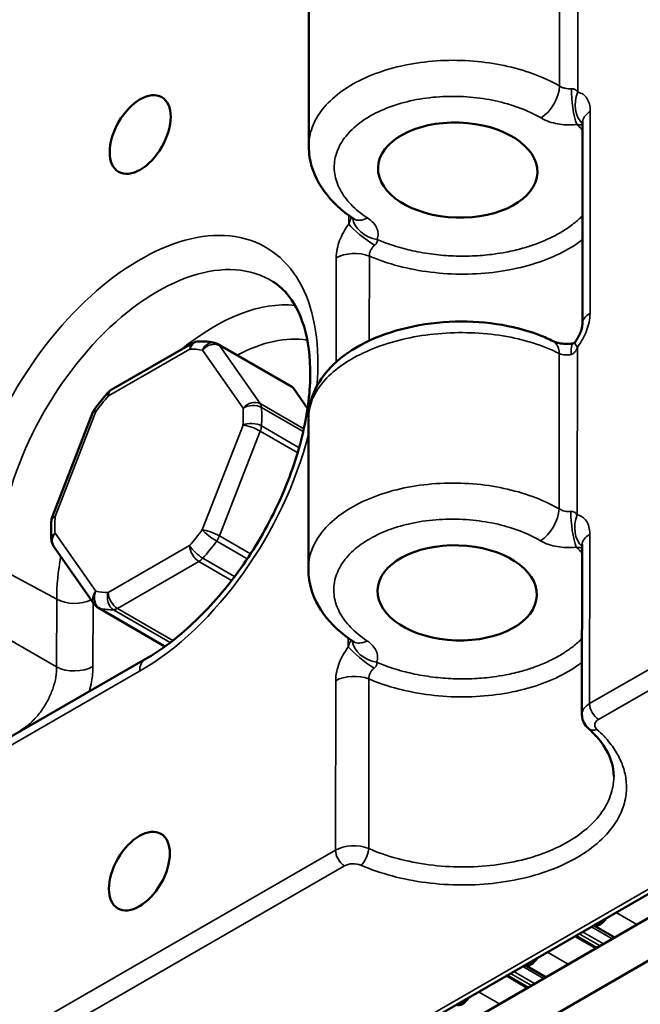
# Model space of a CAD drawing. Header units: millimetres. Extents: x 75 to 4764, y 75 to 3163.
# Tile 5 of 198: x 203 to 226, y 1228 to 1265. Entities that reach past the tile are written whole.
import ezdxf

# ---------------------------------------------------------------- set-up
doc = ezdxf.new("R2010")
doc.units = ezdxf.units.MM
doc.header["$LTSCALE"] = 15
doc.layers.add('Visible (ISO)', color=7, linetype='Continuous', lineweight=50)
doc.layers.add('Visible Narrow (ISO)', color=7, linetype='Continuous', lineweight=35)

msp = doc.modelspace()

# ---------------------------------------------------------------- linework, layer by layer
at = {"layer": 'Visible (ISO)'}
for p, q in [((213.729, 1266.201), (213.723, 1260.443)), ((224.204, 1261.358), (224.195, 1253.643)), ((213.723, 1260.443), (213.723, 1260.443)), ((209.274, 1252.904), (206.159, 1251.11)), ((210.254, 1252.86), (213.082, 1251.227)), ((213.677, 1250.406), (213.139, 1251.174)), ((205.461, 1250.26), (203.901, 1246.247)), ((213.711, 1250.024), (213.705, 1244.266)), ((203.956, 1245.137), (205.51, 1242.918)), ((224.186, 1245.181), (224.179, 1238.697)), ((213.705, 1244.266), (213.705, 1244.266)), ((205.67, 1242.771), (208.217, 1241.3)), ((216.098, 1241.403), (216.098, 1241.403)), ((207.454, 1240.806), (199.943, 1236.481)), ((214.912, 1240.72), (214.912, 1240.72)), ((241.134, 1240.123), (187.267, 1209.103)), ((239.804, 1238.462), (190.307, 1209.884)), ((239.804, 1236.829), (190.307, 1208.251)), ((225.396, 1236.315), (225.396, 1236.315)), ((224.637, 1230.623), (225.432, 1230.164)), ((222.003, 1229.106), (222.801, 1228.645))]:
    msp.add_line(p, q, dxfattribs=at)
for centre, start, end in [((209.523, 1252.47), 91.3008, 119.9362), ((210.004, 1252.427), 60, 77.8128), ((206.409, 1250.677), 119.9362, 138.451), ((205.927, 1250.079), 143.7998, 158.7495), ((204.367, 1246.066), 158.7495, 176.2556), ((204.366, 1245.424), 183.9114, 214.9916), ((205.92, 1243.204), 214.9916, 240)]:
    msp.add_arc(centre, 0.5, start, end, dxfattribs=at)
for centre, major_axis, ratio in [((207.269, 1260.887), (-0.825, -1.429), 0.57735), ((219.422, 1259.524), (-3.049, 0.099), 0.596392), ((219.404, 1243.347), (-3.049, 0.099), 0.596392), ((207.238, 1232.7), (-0.825, -1.429), 0.57735)]:
    msp.add_ellipse(centre, major_axis=major_axis, ratio=ratio, dxfattribs=at)
for centre, major_axis, ratio, start_param, end_param in [((223.992, 1251.905), (-0.147, 0.989), 0.175158, 6.283133, 6.283144), ((212.832, 1250.794), (0.25, 0.433), 0.57735, 6.020102, 6.283185), ((217.865, 1250.911), (5.2, 9.006), 0.57735, 4.604853, 4.604855), ((218.557, 1238.818), (0.45, 0.779), 0.57735, 1.037947, 1.037969), ((218.557, 1238.818), (-0.45, -0.779), 0.57735, 2.637846, 2.637868), ((225.179, 1238.686), (-1, 0.016), 0.5866, 0.008915, 0.009118), ((224.871, 1231.065), (-0.25, -0.433), 0.57735, 0.065054, 1.503173), ((222.241, 1229.546), (-0.25, -0.433), 0.57735, 0.050664, 1.517563), ((219.61, 1228.028), (-0.25, -0.433), 0.57735, 0.036501, 1.531727)]:
    msp.add_ellipse(centre, major_axis=major_axis, ratio=ratio, start_param=start_param, end_param=end_param, dxfattribs=at)
for points, knots in [([(224.204, 1261.357), (224.204, 1261.378), (224.202, 1261.391), (224.202, 1261.393), (224.202, 1261.394), (224.202, 1261.394)], [0, 0, 0, 0, 0.01693123, 0.01693123, 0.01932426, 0.01932426, 0.01932426, 0.01932426]), ([(215.444, 1257.66), (214.989, 1257.959), (214.598, 1258.318), (214.024, 1259.113), (213.828, 1259.56), (213.733, 1260.16), (213.722, 1260.302), (213.723, 1260.443)], [0, 0, 0, 0, 0.1880465, 0.1880465, 0.3702232, 0.3702232, 0.4255784, 0.4255784, 0.4255784, 0.4255784]), ([(215.473, 1257.638), (215.473, 1257.638), (215.472, 1257.638), (215.468, 1257.643), (215.459, 1257.65), (215.444, 1257.66)], [0.06807559, 0.06807559, 0.06807559, 0.06807559, 0.07349864, 0.07349864, 0.08799892, 0.08799892, 0.08799892, 0.08799892]), ([(207.454, 1240.806), (208.062, 1241.156), (208.686, 1241.622), (209.899, 1242.754), (210.486, 1243.421), (211.557, 1244.891), (212.04, 1245.695), (212.843, 1247.351), (213.164, 1248.203), (213.612, 1249.856), (213.74, 1250.658), (213.802, 1252.117), (213.738, 1252.776), (213.453, 1253.897), (213.232, 1254.353), (212.785, 1254.927), (212.584, 1255.108), (212.363, 1255.249)], [4.712389, 4.712389, 4.712389, 4.712389, 5.012929, 5.012929, 5.316649, 5.316649, 5.623028, 5.623028, 5.929653, 5.929653, 6.234009, 6.234009, 6.534873, 6.534873, 6.840174, 6.840174, 7.045173, 7.045173, 7.045173, 7.045173]), ([(213.711, 1250.046), (213.715, 1250.393), (213.795, 1250.744), (214.086, 1251.397), (214.302, 1251.705), (214.874, 1252.299), (215.253, 1252.58), (216.156, 1253.077), (216.702, 1253.289), (217.857, 1253.592), (218.48, 1253.686), (219.704, 1253.747), (220.321, 1253.719), (221.485, 1253.548), (222.048, 1253.403), (222.734, 1253.137), (222.908, 1253.06), (223.074, 1252.976)], [0.002918, 0.002918, 0.002918, 0.002918, 0.142294, 0.142294, 0.286381, 0.286381, 0.454396, 0.454396, 0.641389, 0.641389, 0.82794, 0.82794, 1.009271, 1.009271, 1.190353, 1.190353, 1.255016, 1.255016, 1.255016, 1.255016]), ([(223.915, 1252.946), (223.954, 1252.998), (223.991, 1253.054), (224.058, 1253.171), (224.089, 1253.233), (224.137, 1253.351), (224.156, 1253.408), (224.181, 1253.507), (224.189, 1253.55), (224.194, 1253.607), (224.195, 1253.625), (224.195, 1253.639)], [0, 0, 0, 0, 0.02010549, 0.02010549, 0.04044561, 0.04044561, 0.06015923, 0.06015923, 0.07841951, 0.07841951, 0.08979319, 0.08979319, 0.08979319, 0.08979319]), ([(210.11, 1252.915), (210.071, 1252.924), (210.032, 1252.931), (209.953, 1252.944), (209.914, 1252.95), (209.834, 1252.959), (209.795, 1252.962), (209.714, 1252.968), (209.674, 1252.97), (209.593, 1252.971), (209.553, 1252.971), (209.512, 1252.97)], [0.9701061, 0.9701061, 0.9701061, 0.9701061, 1.0009427, 1.0009427, 1.0317793, 1.0317793, 1.0626158, 1.0626158, 1.0934524, 1.0934524, 1.124289, 1.124289, 1.124289, 1.124289]), ([(223.074, 1252.976), (223.093, 1252.967), (223.12, 1252.955), (223.187, 1252.932), (223.228, 1252.92), (223.322, 1252.899), (223.378, 1252.89), (223.499, 1252.878), (223.565, 1252.875), (223.703, 1252.878), (223.776, 1252.884), (223.844, 1252.894)], [0.00002522, 0.00002522, 0.00002522, 0.00002522, 0.01575436, 0.01575436, 0.03225347, 0.03225347, 0.05057304, 0.05057304, 0.0703121, 0.0703121, 0.09190078, 0.09190078, 0.09190078, 0.09190078]), ([(223.844, 1252.894), (223.849, 1252.895), (223.853, 1252.896), (223.859, 1252.897), (223.862, 1252.898), (223.868, 1252.901), (223.871, 1252.902), (223.879, 1252.908), (223.884, 1252.912), (223.897, 1252.925), (223.904, 1252.933), (223.913, 1252.943), (223.914, 1252.945), (223.915, 1252.946)], [0, 0, 0, 0, 0.00255413, 0.00255413, 0.00541859, 0.00541859, 0.01105176, 0.01105176, 0.01559269, 0.01559269, 0.02005262, 0.02005262, 0.02071468, 0.02071468, 0.02071468, 0.02071468]), ([(206.035, 1251.009), (205.999, 1250.968), (205.964, 1250.928), (205.894, 1250.846), (205.859, 1250.804), (205.79, 1250.72), (205.756, 1250.678), (205.689, 1250.593), (205.655, 1250.55), (205.589, 1250.463), (205.556, 1250.419), (205.524, 1250.374)], [2.0173037, 2.0173037, 2.0173037, 2.0173037, 2.0481403, 2.0481403, 2.0789768, 2.0789768, 2.1098134, 2.1098134, 2.14065, 2.14065, 2.1714865, 2.1714865, 2.1714865, 2.1714865]), ([(203.868, 1246.098), (203.865, 1246.05), (203.862, 1246.002), (203.858, 1245.906), (203.857, 1245.858), (203.856, 1245.763), (203.855, 1245.716), (203.857, 1245.622), (203.858, 1245.575), (203.862, 1245.482), (203.864, 1245.436), (203.867, 1245.39)], [3.0645012, 3.0645012, 3.0645012, 3.0645012, 3.0953378, 3.0953378, 3.1261744, 3.1261744, 3.1570109, 3.1570109, 3.1878475, 3.1878475, 3.2186841, 3.2186841, 3.2186841, 3.2186841]), ([(224.186, 1245.18), (224.186, 1245.201), (224.184, 1245.214), (224.184, 1245.216), (224.184, 1245.217), (224.184, 1245.217)], [0, 0, 0, 0, 0.01693123, 0.01693123, 0.01932426, 0.01932426, 0.01932426, 0.01932426]), ([(215.426, 1241.483), (214.971, 1241.782), (214.58, 1242.141), (214.006, 1242.936), (213.81, 1243.383), (213.715, 1243.983), (213.704, 1244.125), (213.705, 1244.266)], [0, 0, 0, 0, 0.1880465, 0.1880465, 0.3702232, 0.3702232, 0.4255784, 0.4255784, 0.4255784, 0.4255784]), ([(215.455, 1241.461), (215.455, 1241.461), (215.454, 1241.461), (215.45, 1241.466), (215.441, 1241.473), (215.426, 1241.483)], [0.06807559, 0.06807559, 0.06807559, 0.06807559, 0.07349864, 0.07349864, 0.08799892, 0.08799892, 0.08799892, 0.08799892]), ([(224.432, 1238.154), (224.36, 1238.218), (224.298, 1238.296), (224.214, 1238.462), (224.189, 1238.55), (224.18, 1238.658), (224.179, 1238.677), (224.179, 1238.697)], [0, 0, 0, 0, 0.03089512, 0.03089512, 0.05926137, 0.05926137, 0.06540436, 0.06540436, 0.06540436, 0.06540436]), ([(225.396, 1236.315), (225.396, 1236.705), (225.269, 1237.111), (224.856, 1237.727), (224.664, 1237.946), (224.432, 1238.154)], [0, 0, 0, 0, 0.2323796, 0.2323796, 0.3623232, 0.3623232, 0.3623232, 0.3623232])]:
    msp.add_open_spline(points, degree=3, knots=knots, dxfattribs=at)
at = {"layer": 'Visible Narrow (ISO)'}
for p, q in [((224.023, 1268.928), (224.016, 1262.505)), ((223.327, 1268.68), (223.321, 1262.741)), ((215.258, 1262.723), (215.258, 1262.723)), ((224.497, 1261.765), (224.488, 1254.046)), ((215.253, 1257.792), (215.253, 1257.458)), ((214.765, 1252.172), (214.77, 1256.163)), ((216.037, 1252.996), (216.04, 1256.231)), ((211.864, 1250.587), (210.31, 1252.807)), ((210.31, 1252.807), (213.139, 1251.174)), ((224.005, 1252.751), (223.998, 1246.328)), ((209.17, 1252.675), (206.055, 1250.881)), ((211.204, 1250.411), (209.65, 1252.631)), ((223.309, 1252.503), (223.303, 1246.564)), ((213.533, 1249.624), (211.864, 1250.587)), ((205.574, 1250.283), (204.013, 1246.27)), ((213.51, 1249.518), (211.91, 1250.441)), ((209.643, 1245.756), (211.204, 1249.769)), ((211.91, 1249.737), (213.353, 1248.903)), ((210.302, 1245.524), (211.863, 1249.537)), ((211.863, 1249.537), (213.297, 1248.709)), ((215.24, 1246.546), (215.24, 1246.546)), ((204.012, 1245.628), (205.566, 1243.408)), ((224.479, 1245.588), (224.472, 1239.108)), ((211.369, 1244.653), (210.196, 1245.33)), ((211.491, 1244.838), (210.302, 1245.524)), ((206.047, 1243.365), (209.161, 1245.158)), ((206.4, 1242.752), (209.514, 1244.545)), ((209.514, 1244.545), (210.77, 1243.821)), ((209.667, 1244.673), (210.884, 1243.971)), ((204.074, 1243.102), (201.827, 1244.311)), ((204.071, 1240.514), (204.074, 1243.102)), ((205.46, 1240.527), (205.463, 1242.985)), ((205.72, 1242.752), (208.225, 1241.306)), ((208.419, 1241.45), (206.247, 1242.704)), ((208.52, 1241.528), (206.4, 1242.752)), ((204.071, 1240.514), (201.824, 1241.811)), ((215.235, 1241.615), (215.235, 1241.281)), ((224.472, 1239.108), (228.713, 1241.55)), ((224.812, 1238.503), (229.054, 1240.945)), ((207.246, 1240.347), (199.735, 1236.022)), ((240.872, 1240.155), (187.004, 1209.135)), ((214.744, 1233.506), (214.752, 1239.986)), ((216.015, 1233.563), (216.022, 1240.054)), ((199.723, 1224.856), (214.744, 1233.506)), ((200.064, 1224.251), (215.085, 1232.901)), ((226.283, 1230.655), (225.489, 1231.113)), ((225.339, 1230.11), (224.544, 1230.569)), ((224.705, 1229.744), (223.909, 1230.204)), ((224.753, 1229.772), (223.957, 1230.232)), ((224.873, 1229.841), (224.077, 1230.301)), ((224.998, 1229.914), (224.203, 1230.373)), ((223.652, 1229.136), (222.855, 1229.597)), ((222.709, 1228.592), (221.91, 1229.053)), ((222.074, 1228.225), (221.275, 1228.687)), ((222.123, 1228.254), (221.324, 1228.715)), ((222.242, 1228.322), (221.443, 1228.784)), ((222.368, 1228.395), (221.569, 1228.856)), ((221.022, 1227.618), (220.221, 1228.08))]:
    msp.add_line(p, q, dxfattribs=at)
for centre, major_axis, ratio, start_param, end_param in [((222.637, 1262.321), (-0.502, -0.865), 0.537949, 0.785954, 2.355629), ((224.003, 1262.074), (0.117, -0.993), 0.196382, 4.088169, 5.62935), ((224.723, 1262.096), (-0.169, -0.986), 0.798517, 4.425395, 5.793106), ((225.204, 1261.356), (-1, 0.001), 0.576608, 5.498463, 6.283185), ((216.36, 1257.672), (0.931, -0.366), 0.785074, 3.582279, 4.985743), ((215.994, 1258.495), (-0.549, -0.836), 0.575223, 6.283156, 7.100199), ((207.255, 1248.224), (4.82, 8.349), 0.57735, 5.38515, 8.638095), ((215.96, 1257.05), (0.797, -0.603), 0.172497, 3.767872, 5.200226), ((207.937, 1247.83), (4.32, 7.483), 0.57735, 6.25849, 8.638095), ((215.477, 1255.755), (1, -0.001), 0.576607, 0.972787, 2.356836), ((210.108, 1246.576), (4.267, 7.39), 0.57735, 0.247588, 0.99888), ((225.195, 1253.638), (-1, 0.001), 0.576607, 5.49843, 6.28293), ((210.79, 1246.182), (3.767, 6.525), 0.57735, 0.215277, 0.749674), ((209.523, 1252.47), (-0.011, 0.5), 0.770406, 0, 1.132723), ((209.523, 1252.47), (-0.25, 0.433), 0.578091, 0, 0.786041), ((210.004, 1252.427), (0.106, 0.489), 0.8028, 0, 1.318351), ((210.004, 1252.427), (0.41, 0.287), 0.788403, 0.352426, 1.923222), ((210.004, 1252.427), (0.25, 0.433), 0.57735, 6.020102, 6.283185), ((222.626, 1252.083), (0.449, 0.894), 0.578175, 5.463427, 6.283213), ((223.992, 1251.905), (-0.147, 0.989), 0.175158, 6.283134, 7.224103), ((224.712, 1252.343), (-0.797, 0.603), 0.172477, 0.000049, 0.626265), ((207.608, 1248.02), (2.55, 4.417), 0.57735, 0.183424, 0.337606), ((207.608, 1248.02), (-2.55, -4.417), 0.57735, 4.372214, 4.526397), ((206.409, 1250.677), (-0.374, 0.332), 0.272426, 0, 0.643559), ((206.409, 1250.677), (-0.25, 0.433), 0.578091, 0, 0.786041), ((211.558, 1250.207), (0.41, 0.287), 0.788403, 0.352426, 1.923222), ((211.558, 1250.207), (0.499, 0.034), 0.619417, 0.74451, 2.315306), ((211.558, 1250.207), (0.25, 0.433), 0.57735, 5.573594, 6.020102), ((205.927, 1250.079), (-0.466, 0.181), 0.210312, 5.651435, 6.283185), ((205.927, 1250.079), (-0.403, 0.295), 0.150988, 0, 0.623704), ((207.608, 1248.02), (2.55, 4.417), 0.57735, 5.419411, 5.573594), ((207.962, 1247.815), (2.8, 4.85), 0.57735, 5.419411, 5.573594), ((211.557, 1249.565), (0.499, -0.033), 0.530374, 0.821632, 2.392428), ((211.557, 1249.565), (0.466, -0.181), 0.210312, 0.939046, 2.509842), ((211.557, 1249.565), (0.25, 0.433), 0.57735, 4.972904, 5.419411), ((207.255, 1248.224), (-4.82, -8.349), 0.57735, 0.784114, 2.029194), ((210.79, 1246.182), (-3.768, -6.526), 0.57735, 1.986398, 1.986402), ((222.619, 1246.144), (-0.502, -0.865), 0.537949, 0.785954, 2.355629), ((223.985, 1245.897), (0.117, -0.993), 0.196382, 4.088169, 5.62935), ((224.705, 1245.919), (-0.169, -0.986), 0.798517, 4.425395, 5.793106), ((204.367, 1246.066), (-0.499, 0.033), 0.530374, 5.534021, 6.283185), ((204.367, 1246.066), (-0.466, 0.181), 0.210312, 5.651435, 6.283185), ((207.608, 1248.02), (-2.55, -4.417), 0.57735, 5.419411, 5.573594), ((204.366, 1245.424), (-0.499, -0.034), 0.619417, 5.456899, 6.283185), ((204.366, 1245.424), (-0.41, -0.287), 0.788403, 5.064814, 6.283185), ((207.608, 1248.02), (2.55, 4.417), 0.57735, 4.372214, 4.526397), ((209.996, 1245.552), (0.403, -0.295), 0.150988, 3.765297, 5.336093), ((209.996, 1245.552), (0.466, -0.181), 0.210312, 0.939046, 2.509842), ((225.186, 1245.179), (-1, 0.001), 0.576608, 5.498463, 6.283185), ((207.962, 1247.815), (2.8, 4.85), 0.57735, 4.372214, 4.526397), ((209.996, 1245.552), (0.25, 0.433), 0.57735, 4.526397, 4.972904), ((209.515, 1244.954), (0.25, -0.433), 0.578091, 3.927634, 5.49843), ((209.515, 1244.954), (0.374, -0.332), 0.272426, 3.785151, 5.355948), ((210.108, 1246.576), (4.267, 7.39), 0.57735, 2.129352, 2.35491), ((209.515, 1244.954), (0.25, 0.433), 0.57735, 3.925706, 4.372214), ((205.92, 1243.204), (-0.41, -0.287), 0.788403, 5.064814, 6.283185), ((205.92, 1243.204), (-0.106, -0.489), 0.8028, 4.459944, 6.03074), ((207.608, 1248.02), (-2.55, -4.417), 0.57735, 0.183424, 0.337606), ((206.4, 1243.16), (0.011, -0.5), 0.770406, 4.274315, 5.845112), ((206.4, 1243.16), (0.25, -0.433), 0.578091, 3.927634, 5.49843), ((204.756, 1243.523), (-1, 0.001), 0.576608, 0.820946, 2.267248), ((205.92, 1243.204), (-0.25, -0.433), 0.57735, 0, 0.183424), ((207.962, 1247.815), (-2.8, -4.85), 0.57735, 0.183424, 0.337606), ((206.4, 1243.16), (-0.25, -0.433), 0.57735, 0.337606, 0.784114), ((216.342, 1241.495), (0.931, -0.366), 0.785074, 3.582279, 4.985743), ((215.976, 1242.318), (-0.549, -0.836), 0.575223, 6.283156, 7.100199), ((215.942, 1240.873), (0.797, -0.603), 0.172497, 3.767872, 5.200226), ((207.953, 1239.939), (-0.499, 0.867), 0.578091, 0, 0.786041), ((204.753, 1240.935), (-1, 0.001), 0.576608, 0.820945, 2.356836), ((215.459, 1239.578), (1, -0.001), 0.576607, 0.97278, 2.356836), ((225.179, 1238.686), (-1, 0.016), 0.5866, 5.507361, 6.2921), ((224.825, 1238.904), (0.25, -0.433), 0.578091, 3.927634, 5.463524), ((202.63, 1237.264), (-0.499, 0.867), 0.578091, 5.435154, 5.463524), ((224.766, 1238.526), (-0.334, -0.372), 0.654496, 6.283165, 7.192086), ((215.451, 1233.084), (1, -0.016), 0.586619, 0.98188, 2.365829), ((215.098, 1233.302), (0.25, -0.433), 0.578091, 3.927634, 5.463524), ((215.733, 1233.325), (-0.197, -0.46), 0.439903, 0.726311, 2.290626), ((215.439, 1232.683), (0.5, -0.016), 0.596422, 0.991597, 2.375526)]:
    msp.add_ellipse(centre, major_axis=major_axis, ratio=ratio, start_param=start_param, end_param=end_param, dxfattribs=at)
for points, knots in [([(213.723, 1260.443), (213.723, 1260.59), (213.739, 1260.737), (213.771, 1260.882), (213.826, 1261.128), (213.927, 1261.369), (214.072, 1261.6), (214.216, 1261.832), (214.405, 1262.052), (214.632, 1262.257), (214.859, 1262.463), (215.126, 1262.652), (215.425, 1262.822), (215.724, 1262.991), (216.055, 1263.14), (216.411, 1263.265), (216.768, 1263.391), (217.149, 1263.492), (217.544, 1263.567), (217.94, 1263.642), (218.35, 1263.691), (218.769, 1263.712), (219.188, 1263.734), (219.616, 1263.727), (220.026, 1263.694), (220.436, 1263.661), (220.827, 1263.603), (221.206, 1263.523), (221.585, 1263.442), (221.951, 1263.338), (222.306, 1263.208), (222.662, 1263.079), (223.005, 1262.922), (223.321, 1262.741)], [0.2434876, 0.2434876, 0.2434876, 0.2434876, 0.2857143, 0.2857143, 0.2857143, 0.3571429, 0.3571429, 0.3571429, 0.4285714, 0.4285714, 0.4285714, 0.5, 0.5, 0.5, 0.5714286, 0.5714286, 0.5714286, 0.6428571, 0.6428571, 0.6428571, 0.7142857, 0.7142857, 0.7142857, 0.7857143, 0.7857143, 0.7857143, 0.8571429, 0.8571429, 0.8571429, 0.9285714, 0.9285714, 0.9285714, 1, 1, 1, 1]), ([(223.321, 1262.741), (223.354, 1262.719), (223.39, 1262.701), (223.425, 1262.687), (223.461, 1262.672), (223.497, 1262.661), (223.533, 1262.653), (223.57, 1262.644), (223.607, 1262.638), (223.647, 1262.635), (223.688, 1262.632), (223.732, 1262.631), (223.776, 1262.635)], [0, 0, 0, 0, 0.25, 0.25, 0.25, 0.5, 0.5, 0.5, 0.75, 0.75, 0.75, 0.9999808, 0.9999808, 0.9999808, 0.9999808]), ([(223.776, 1262.635), (223.796, 1262.637), (223.817, 1262.637), (223.839, 1262.634), (223.86, 1262.631), (223.882, 1262.625), (223.903, 1262.615), (223.924, 1262.604), (223.945, 1262.59), (223.964, 1262.572), (223.983, 1262.554), (224, 1262.531), (224.016, 1262.505)], [0, 0, 0, 0, 0.25, 0.25, 0.25, 0.5, 0.5, 0.5, 0.75, 0.75, 0.75, 0.9999981, 0.9999981, 0.9999981, 0.9999981]), ([(215.968, 1257.693), (215.726, 1257.852), (215.519, 1258.022), (215.345, 1258.203), (215.17, 1258.385), (215.027, 1258.577), (214.922, 1258.776), (214.816, 1258.975), (214.747, 1259.18), (214.716, 1259.386), (214.685, 1259.593), (214.692, 1259.8), (214.737, 1260.004), (214.783, 1260.208), (214.866, 1260.407), (214.985, 1260.599), (215.104, 1260.79), (215.259, 1260.973), (215.447, 1261.142), (215.634, 1261.312), (215.854, 1261.468), (216.1, 1261.608), (216.347, 1261.747), (216.62, 1261.87), (216.914, 1261.973), (217.208, 1262.076), (217.522, 1262.159), (217.848, 1262.22), (218.174, 1262.281), (218.512, 1262.321), (218.858, 1262.337), (219.203, 1262.353), (219.557, 1262.346), (219.894, 1262.318), (220.232, 1262.29), (220.555, 1262.241), (220.867, 1262.173), (221.18, 1262.105), (221.483, 1262.017), (221.775, 1261.909), (222.067, 1261.801), (222.347, 1261.672), (222.611, 1261.519)], [0, 0, 0, 0, 0.0714286, 0.0714286, 0.0714286, 0.1428571, 0.1428571, 0.1428571, 0.2142857, 0.2142857, 0.2142857, 0.2857143, 0.2857143, 0.2857143, 0.3571429, 0.3571429, 0.3571429, 0.4285714, 0.4285714, 0.4285714, 0.5, 0.5, 0.5, 0.5714286, 0.5714286, 0.5714286, 0.6428571, 0.6428571, 0.6428571, 0.7142857, 0.7142857, 0.7142857, 0.7857143, 0.7857143, 0.7857143, 0.8571429, 0.8571429, 0.8571429, 0.9285714, 0.9285714, 0.9285714, 1, 1, 1, 1]), ([(224.016, 1262.505), (224.095, 1262.491), (224.23, 1262.434), (224.375, 1262.284), (224.472, 1262.066), (224.497, 1261.874), (224.497, 1261.765)], [0, 0, 0, 0, 0.25, 0.5, 0.75, 0.9999998, 0.9999998, 0.9999998, 0.9999998]), ([(222.611, 1261.519), (222.712, 1261.46), (222.819, 1261.414), (222.925, 1261.377), (223.032, 1261.341), (223.139, 1261.314), (223.249, 1261.294), (223.358, 1261.274), (223.47, 1261.261), (223.591, 1261.256), (223.712, 1261.252), (223.842, 1261.255), (223.977, 1261.271)], [0, 0, 0, 0, 0.25, 0.25, 0.25, 0.5, 0.5, 0.5, 0.75, 0.75, 0.75, 0.9999964, 0.9999964, 0.9999964, 0.9999964]), ([(224.204, 1261.051), (224.184, 1261.072), (224.165, 1261.092), (224.145, 1261.112), (224.092, 1261.166), (224.036, 1261.219), (223.977, 1261.271)], [0.97205214, 0.97205214, 0.97205214, 0.97205214, 0.97966904, 0.97966904, 0.97966904, 1, 1, 1, 1]), ([(223.977, 1261.271), (224.006, 1261.266), (224.034, 1261.262), (224.061, 1261.259), (224.088, 1261.256), (224.114, 1261.254), (224.137, 1261.253), (224.161, 1261.252), (224.182, 1261.251), (224.2, 1261.252), (224.201, 1261.252), (224.202, 1261.252), (224.204, 1261.252)], [0, 0, 0, 0, 0.25, 0.25, 0.25, 0.5, 0.5, 0.5, 0.75, 0.75, 0.75, 0.7686503, 0.7686503, 0.7686503, 0.7686503]), ([(215.253, 1257.458), (215.267, 1257.499), (215.282, 1257.538), (215.295, 1257.574), (215.309, 1257.609), (215.322, 1257.642), (215.334, 1257.672), (215.341, 1257.689), (215.347, 1257.706), (215.353, 1257.721)], [0.000006, 0.000006, 0.000006, 0.000006, 0.25, 0.25, 0.25, 0.5, 0.5, 0.5, 0.6462787, 0.6462787, 0.6462787, 0.6462787]), ([(216.335, 1256.87), (216.364, 1256.946), (216.376, 1257.02), (216.373, 1257.092), (216.371, 1257.163), (216.354, 1257.232), (216.325, 1257.3), (216.295, 1257.368), (216.252, 1257.436), (216.193, 1257.501), (216.135, 1257.567), (216.061, 1257.632), (215.968, 1257.693)], [0.0000008, 0.0000008, 0.0000008, 0.0000008, 0.25, 0.25, 0.25, 0.5, 0.5, 0.5, 0.75, 0.75, 0.75, 1, 1, 1, 1]), ([(216.335, 1256.87), (216.419, 1256.834), (216.505, 1256.799), (216.592, 1256.766), (216.839, 1256.672), (217.095, 1256.59), (217.361, 1256.52), (217.471, 1256.491), (217.582, 1256.464), (217.695, 1256.439), (217.953, 1256.383), (218.218, 1256.337), (218.486, 1256.303), (218.617, 1256.287), (218.75, 1256.273), (218.882, 1256.262), (219.139, 1256.242), (219.396, 1256.232), (219.654, 1256.232), (219.802, 1256.233), (219.949, 1256.237), (220.096, 1256.244), (220.337, 1256.257), (220.576, 1256.279), (220.811, 1256.31), (220.969, 1256.331), (221.125, 1256.356), (221.278, 1256.386), (221.493, 1256.427), (221.703, 1256.476), (221.907, 1256.533), (222.065, 1256.577), (222.22, 1256.626), (222.37, 1256.68), (222.55, 1256.744), (222.724, 1256.815), (222.89, 1256.891), (223.039, 1256.96), (223.183, 1257.034), (223.319, 1257.112), (223.459, 1257.193), (223.592, 1257.278), (223.716, 1257.367), (223.846, 1257.461), (223.967, 1257.559), (224.078, 1257.661), (224.12, 1257.7), (224.161, 1257.739), (224.2, 1257.779)], [0, 0, 0, 0, 0.020013, 0.020013, 0.020013, 0.0769231, 0.0769231, 0.0769231, 0.1003446, 0.1003446, 0.1003446, 0.1538462, 0.1538462, 0.1538462, 0.180088, 0.180088, 0.180088, 0.2307692, 0.2307692, 0.2307692, 0.2599223, 0.2599223, 0.2599223, 0.3076923, 0.3076923, 0.3076923, 0.339735, 0.339735, 0.339735, 0.3846154, 0.3846154, 0.3846154, 0.4195614, 0.4195614, 0.4195614, 0.4615385, 0.4615385, 0.4615385, 0.4994173, 0.4994173, 0.4994173, 0.5384615, 0.5384615, 0.5384615, 0.5793117, 0.5793117, 0.5793117, 0.594773, 0.594773, 0.594773, 0.594773]), ([(214.77, 1256.163), (214.77, 1256.281), (214.8, 1256.515), (214.897, 1256.833), (215.035, 1257.134), (215.172, 1257.351), (215.253, 1257.458)], [0.0000008, 0.0000008, 0.0000008, 0.0000008, 0.25, 0.5, 0.75, 1, 1, 1, 1]), ([(224.199, 1256.864), (224.165, 1256.838), (223.868, 1256.617), (223.223, 1256.245), (222.144, 1255.851), (220.94, 1255.604), (219.667, 1255.516), (218.383, 1255.591), (217.147, 1255.826), (216.392, 1256.081), (216.04, 1256.231)], [0.4512602, 0.4512602, 0.4512602, 0.4512602, 0.4615385, 0.5384615, 0.6153846, 0.6923077, 0.7692308, 0.8461538, 0.9230769, 1, 1, 1, 1]), ([(216.241, 1256.645), (216.261, 1256.663), (216.28, 1256.68), (216.295, 1256.698), (216.311, 1256.716), (216.324, 1256.734), (216.333, 1256.753), (216.342, 1256.772), (216.347, 1256.792), (216.347, 1256.812), (216.348, 1256.832), (216.344, 1256.851), (216.335, 1256.87)], [0.000009, 0.000009, 0.000009, 0.000009, 0.25, 0.25, 0.25, 0.5, 0.5, 0.5, 0.75, 0.75, 0.75, 1, 1, 1, 1]), ([(216.04, 1256.231), (216.038, 1256.27), (216.043, 1256.31), (216.052, 1256.347), (216.06, 1256.384), (216.073, 1256.418), (216.09, 1256.451), (216.106, 1256.484), (216.125, 1256.516), (216.15, 1256.548), (216.175, 1256.581), (216.206, 1256.614), (216.241, 1256.645)], [0, 0, 0, 0, 0.25, 0.25, 0.25, 0.5, 0.5, 0.5, 0.75, 0.75, 0.75, 1, 1, 1, 1]), ([(224.488, 1254.046), (224.488, 1253.928), (224.458, 1253.694), (224.361, 1253.376), (224.223, 1253.075), (224.086, 1252.858), (224.005, 1252.751)], [0.0000008, 0.0000008, 0.0000008, 0.0000008, 0.25, 0.5, 0.75, 0.9999962, 0.9999962, 0.9999962, 0.9999962]), ([(223.309, 1252.503), (223.001, 1252.66), (222.662, 1252.796), (222.299, 1252.91), (221.937, 1253.023), (221.553, 1253.114), (221.154, 1253.179), (220.755, 1253.244), (220.341, 1253.285), (219.923, 1253.299), (219.505, 1253.314), (219.084, 1253.302), (218.668, 1253.265), (218.252, 1253.228), (217.843, 1253.165), (217.449, 1253.078), (217.055, 1252.991), (216.678, 1252.88), (216.325, 1252.747), (215.973, 1252.614), (215.645, 1252.46), (215.351, 1252.288), (215.057, 1252.116), (214.796, 1251.927), (214.574, 1251.724), (214.352, 1251.521), (214.169, 1251.305), (214.031, 1251.081), (213.893, 1250.858), (213.798, 1250.627), (213.749, 1250.392), (213.724, 1250.27), (213.711, 1250.146), (213.711, 1250.024)], [0, 0, 0, 0, 0.0714286, 0.0714286, 0.0714286, 0.1428571, 0.1428571, 0.1428571, 0.2142857, 0.2142857, 0.2142857, 0.2857143, 0.2857143, 0.2857143, 0.3571429, 0.3571429, 0.3571429, 0.4285714, 0.4285714, 0.4285714, 0.5, 0.5, 0.5, 0.5714286, 0.5714286, 0.5714286, 0.6428571, 0.6428571, 0.6428571, 0.7142857, 0.7142857, 0.7142857, 0.7514221, 0.7514221, 0.7514221, 0.7514221]), ([(224.005, 1252.751), (223.99, 1252.707), (223.972, 1252.668), (223.954, 1252.633), (223.935, 1252.599), (223.914, 1252.569), (223.893, 1252.545), (223.872, 1252.521), (223.85, 1252.503), (223.828, 1252.491), (223.807, 1252.478), (223.786, 1252.471), (223.765, 1252.467)], [0, 0, 0, 0, 0.25, 0.25, 0.25, 0.5, 0.5, 0.5, 0.75, 0.75, 0.75, 1, 1, 1, 1]), ([(223.765, 1252.467), (223.721, 1252.459), (223.677, 1252.454), (223.636, 1252.453), (223.596, 1252.451), (223.558, 1252.452), (223.522, 1252.455), (223.485, 1252.457), (223.45, 1252.462), (223.415, 1252.47), (223.379, 1252.478), (223.343, 1252.489), (223.309, 1252.503)], [0.0000118, 0.0000118, 0.0000118, 0.0000118, 0.25, 0.25, 0.25, 0.5, 0.5, 0.5, 0.75, 0.75, 0.75, 1, 1, 1, 1]), ([(213.705, 1244.266), (213.705, 1244.413), (213.721, 1244.56), (213.754, 1244.705), (213.808, 1244.951), (213.909, 1245.192), (214.054, 1245.423), (214.199, 1245.655), (214.387, 1245.875), (214.614, 1246.08), (214.841, 1246.286), (215.108, 1246.475), (215.407, 1246.645), (215.706, 1246.814), (216.037, 1246.963), (216.393, 1247.088), (216.75, 1247.214), (217.131, 1247.315), (217.526, 1247.39), (217.922, 1247.465), (218.332, 1247.514), (218.751, 1247.535), (219.17, 1247.557), (219.598, 1247.55), (220.008, 1247.517), (220.418, 1247.484), (220.809, 1247.426), (221.188, 1247.346), (221.567, 1247.265), (221.933, 1247.161), (222.288, 1247.031), (222.644, 1246.902), (222.987, 1246.745), (223.303, 1246.564)], [0.2434876, 0.2434876, 0.2434876, 0.2434876, 0.2857143, 0.2857143, 0.2857143, 0.3571429, 0.3571429, 0.3571429, 0.4285714, 0.4285714, 0.4285714, 0.5, 0.5, 0.5, 0.5714286, 0.5714286, 0.5714286, 0.6428571, 0.6428571, 0.6428571, 0.7142857, 0.7142857, 0.7142857, 0.7857143, 0.7857143, 0.7857143, 0.8571429, 0.8571429, 0.8571429, 0.9285714, 0.9285714, 0.9285714, 1, 1, 1, 1]), ([(223.303, 1246.564), (223.336, 1246.542), (223.372, 1246.524), (223.408, 1246.51), (223.443, 1246.495), (223.479, 1246.484), (223.515, 1246.476), (223.552, 1246.467), (223.589, 1246.461), (223.629, 1246.458), (223.67, 1246.455), (223.714, 1246.454), (223.758, 1246.458)], [0, 0, 0, 0, 0.25, 0.25, 0.25, 0.5, 0.5, 0.5, 0.75, 0.75, 0.75, 0.9999808, 0.9999808, 0.9999808, 0.9999808]), ([(223.758, 1246.458), (223.778, 1246.46), (223.799, 1246.46), (223.821, 1246.457), (223.842, 1246.454), (223.864, 1246.448), (223.885, 1246.438), (223.906, 1246.427), (223.927, 1246.413), (223.946, 1246.395), (223.965, 1246.377), (223.982, 1246.354), (223.998, 1246.328)], [0, 0, 0, 0, 0.25, 0.25, 0.25, 0.5, 0.5, 0.5, 0.75, 0.75, 0.75, 0.9999981, 0.9999981, 0.9999981, 0.9999981]), ([(223.998, 1246.328), (224.077, 1246.314), (224.212, 1246.257), (224.357, 1246.107), (224.454, 1245.889), (224.479, 1245.697), (224.479, 1245.588)], [0, 0, 0, 0, 0.25, 0.5, 0.75, 0.9999998, 0.9999998, 0.9999998, 0.9999998]), ([(215.95, 1241.516), (215.708, 1241.675), (215.501, 1241.845), (215.327, 1242.026), (215.152, 1242.208), (215.009, 1242.4), (214.904, 1242.599), (214.798, 1242.798), (214.729, 1243.003), (214.698, 1243.209), (214.667, 1243.416), (214.674, 1243.623), (214.719, 1243.827), (214.765, 1244.031), (214.848, 1244.23), (214.967, 1244.422), (215.086, 1244.613), (215.241, 1244.796), (215.429, 1244.965), (215.616, 1245.135), (215.836, 1245.291), (216.082, 1245.431), (216.329, 1245.57), (216.602, 1245.693), (216.896, 1245.796), (217.19, 1245.899), (217.504, 1245.982), (217.83, 1246.043), (218.156, 1246.104), (218.494, 1246.144), (218.84, 1246.16), (219.185, 1246.176), (219.539, 1246.169), (219.876, 1246.141), (220.214, 1246.113), (220.537, 1246.064), (220.849, 1245.996), (221.162, 1245.928), (221.465, 1245.84), (221.757, 1245.732), (222.049, 1245.624), (222.329, 1245.495), (222.593, 1245.342)], [0, 0, 0, 0, 0.0714286, 0.0714286, 0.0714286, 0.1428571, 0.1428571, 0.1428571, 0.2142857, 0.2142857, 0.2142857, 0.2857143, 0.2857143, 0.2857143, 0.3571429, 0.3571429, 0.3571429, 0.4285714, 0.4285714, 0.4285714, 0.5, 0.5, 0.5, 0.5714286, 0.5714286, 0.5714286, 0.6428571, 0.6428571, 0.6428571, 0.7142857, 0.7142857, 0.7142857, 0.7857143, 0.7857143, 0.7857143, 0.8571429, 0.8571429, 0.8571429, 0.9285714, 0.9285714, 0.9285714, 1, 1, 1, 1]), ([(222.593, 1245.342), (222.694, 1245.283), (222.801, 1245.237), (222.907, 1245.2), (223.014, 1245.164), (223.121, 1245.137), (223.231, 1245.117), (223.34, 1245.097), (223.452, 1245.084), (223.573, 1245.079), (223.694, 1245.075), (223.824, 1245.078), (223.959, 1245.094)], [0, 0, 0, 0, 0.25, 0.25, 0.25, 0.5, 0.5, 0.5, 0.75, 0.75, 0.75, 0.9999964, 0.9999964, 0.9999964, 0.9999964]), ([(223.959, 1245.094), (223.988, 1245.089), (224.016, 1245.085), (224.043, 1245.082), (224.07, 1245.079), (224.096, 1245.077), (224.119, 1245.076), (224.143, 1245.075), (224.164, 1245.074), (224.182, 1245.075), (224.183, 1245.075), (224.185, 1245.075), (224.186, 1245.075)], [0, 0, 0, 0, 0.25, 0.25, 0.25, 0.5, 0.5, 0.5, 0.75, 0.75, 0.75, 0.7686503, 0.7686503, 0.7686503, 0.7686503]), ([(224.186, 1244.874), (224.166, 1244.895), (224.147, 1244.915), (224.127, 1244.935), (224.074, 1244.989), (224.018, 1245.042), (223.959, 1245.094)], [0.97205214, 0.97205214, 0.97205214, 0.97205214, 0.97966904, 0.97966904, 0.97966904, 1, 1, 1, 1]), ([(215.235, 1241.281), (215.249, 1241.322), (215.264, 1241.361), (215.277, 1241.397), (215.291, 1241.432), (215.304, 1241.465), (215.316, 1241.495), (215.323, 1241.512), (215.329, 1241.529), (215.335, 1241.544)], [0.000006, 0.000006, 0.000006, 0.000006, 0.25, 0.25, 0.25, 0.5, 0.5, 0.5, 0.6462787, 0.6462787, 0.6462787, 0.6462787]), ([(216.317, 1240.693), (216.346, 1240.769), (216.358, 1240.843), (216.355, 1240.915), (216.353, 1240.986), (216.336, 1241.055), (216.307, 1241.123), (216.277, 1241.191), (216.234, 1241.259), (216.175, 1241.324), (216.117, 1241.39), (216.043, 1241.455), (215.95, 1241.516)], [0.0000008, 0.0000008, 0.0000008, 0.0000008, 0.25, 0.25, 0.25, 0.5, 0.5, 0.5, 0.75, 0.75, 0.75, 1, 1, 1, 1]), ([(216.317, 1240.693), (216.401, 1240.657), (216.487, 1240.622), (216.574, 1240.589), (216.821, 1240.495), (217.077, 1240.413), (217.343, 1240.343), (217.453, 1240.314), (217.564, 1240.287), (217.677, 1240.262), (217.935, 1240.206), (218.2, 1240.16), (218.468, 1240.126), (218.599, 1240.11), (218.732, 1240.096), (218.864, 1240.085), (219.121, 1240.065), (219.378, 1240.055), (219.636, 1240.055), (219.784, 1240.056), (219.931, 1240.06), (220.078, 1240.067), (220.319, 1240.08), (220.558, 1240.102), (220.793, 1240.133), (220.951, 1240.154), (221.107, 1240.179), (221.26, 1240.209), (221.475, 1240.25), (221.685, 1240.299), (221.889, 1240.356), (222.047, 1240.4), (222.202, 1240.449), (222.352, 1240.503), (222.532, 1240.567), (222.706, 1240.638), (222.872, 1240.714), (223.021, 1240.783), (223.165, 1240.857), (223.301, 1240.935), (223.441, 1241.016), (223.574, 1241.101), (223.698, 1241.19), (223.828, 1241.284), (223.949, 1241.382), (224.06, 1241.484), (224.102, 1241.523), (224.143, 1241.562), (224.182, 1241.602)], [0, 0, 0, 0, 0.020013, 0.020013, 0.020013, 0.0769231, 0.0769231, 0.0769231, 0.1003446, 0.1003446, 0.1003446, 0.1538462, 0.1538462, 0.1538462, 0.180088, 0.180088, 0.180088, 0.2307692, 0.2307692, 0.2307692, 0.2599223, 0.2599223, 0.2599223, 0.3076923, 0.3076923, 0.3076923, 0.339735, 0.339735, 0.339735, 0.3846154, 0.3846154, 0.3846154, 0.4195614, 0.4195614, 0.4195614, 0.4615385, 0.4615385, 0.4615385, 0.4994173, 0.4994173, 0.4994173, 0.5384615, 0.5384615, 0.5384615, 0.5793117, 0.5793117, 0.5793117, 0.594773, 0.594773, 0.594773, 0.594773]), ([(214.752, 1239.986), (214.752, 1240.104), (214.782, 1240.338), (214.879, 1240.656), (215.017, 1240.957), (215.154, 1241.174), (215.235, 1241.281)], [0.0000008, 0.0000008, 0.0000008, 0.0000008, 0.25, 0.5, 0.75, 1, 1, 1, 1]), ([(224.181, 1240.687), (224.147, 1240.661), (223.85, 1240.44), (223.205, 1240.068), (222.126, 1239.674), (220.922, 1239.427), (219.649, 1239.339), (218.365, 1239.414), (217.129, 1239.649), (216.374, 1239.904), (216.022, 1240.054)], [0.4512602, 0.4512602, 0.4512602, 0.4512602, 0.4615385, 0.5384615, 0.6153846, 0.6923077, 0.7692308, 0.8461538, 0.9230769, 1, 1, 1, 1]), ([(216.223, 1240.468), (216.244, 1240.486), (216.262, 1240.503), (216.277, 1240.521), (216.293, 1240.539), (216.306, 1240.557), (216.315, 1240.576), (216.324, 1240.595), (216.329, 1240.615), (216.329, 1240.635), (216.33, 1240.655), (216.326, 1240.674), (216.317, 1240.693)], [0.000009, 0.000009, 0.000009, 0.000009, 0.25, 0.25, 0.25, 0.5, 0.5, 0.5, 0.75, 0.75, 0.75, 1, 1, 1, 1]), ([(202.656, 1238.067), (202.763, 1238.126), (202.87, 1238.2), (202.974, 1238.285), (203.078, 1238.37), (203.179, 1238.467), (203.275, 1238.573), (203.37, 1238.679), (203.461, 1238.795), (203.543, 1238.917), (203.625, 1239.039), (203.7, 1239.167), (203.766, 1239.3), (203.832, 1239.434), (203.89, 1239.572), (203.936, 1239.711), (203.982, 1239.85), (204.017, 1239.99), (204.04, 1240.125), (204.062, 1240.261), (204.073, 1240.391), (204.071, 1240.514)], [0, 0, 0, 0, 0.1428571, 0.1428571, 0.1428571, 0.2857143, 0.2857143, 0.2857143, 0.4285714, 0.4285714, 0.4285714, 0.5714286, 0.5714286, 0.5714286, 0.7142857, 0.7142857, 0.7142857, 0.8571429, 0.8571429, 0.8571429, 1, 1, 1, 1]), ([(205.321, 1239.577), (205.355, 1239.703), (205.384, 1239.827), (205.406, 1239.949), (205.442, 1240.149), (205.46, 1240.341), (205.46, 1240.527)], [0.7707547, 0.7707547, 0.7707547, 0.7707547, 0.8571429, 0.8571429, 0.8571429, 1, 1, 1, 1]), ([(216.022, 1240.054), (216.02, 1240.093), (216.025, 1240.133), (216.034, 1240.17), (216.043, 1240.207), (216.055, 1240.241), (216.072, 1240.274), (216.088, 1240.307), (216.107, 1240.339), (216.132, 1240.371), (216.157, 1240.404), (216.188, 1240.437), (216.223, 1240.468)], [0, 0, 0, 0, 0.25, 0.25, 0.25, 0.5, 0.5, 0.5, 0.75, 0.75, 0.75, 1, 1, 1, 1]), ([(224.753, 1238.125), (224.727, 1238.148), (224.708, 1238.172), (224.693, 1238.197), (224.679, 1238.221), (224.671, 1238.247), (224.667, 1238.273), (224.664, 1238.299), (224.666, 1238.325), (224.675, 1238.352), (224.684, 1238.378), (224.699, 1238.405), (224.722, 1238.431), (224.744, 1238.456), (224.774, 1238.481), (224.812, 1238.503)], [0, 0, 0, 0, 0.2, 0.2, 0.2, 0.4, 0.4, 0.4, 0.6, 0.6, 0.6, 0.8, 0.8, 0.8, 1, 1, 1, 1]), ([(215.72, 1232.923), (216.098, 1232.762), (216.494, 1232.626), (216.912, 1232.515), (217.331, 1232.404), (217.772, 1232.317), (218.22, 1232.259), (218.668, 1232.201), (219.123, 1232.171), (219.577, 1232.17), (220.031, 1232.169), (220.484, 1232.196), (220.926, 1232.251), (221.367, 1232.306), (221.797, 1232.389), (222.206, 1232.498), (222.616, 1232.608), (223.005, 1232.743), (223.364, 1232.902), (223.722, 1233.06), (224.051, 1233.24), (224.346, 1233.443), (224.64, 1233.645), (224.901, 1233.868), (225.113, 1234.1), (225.325, 1234.332), (225.489, 1234.572), (225.607, 1234.804), (225.726, 1235.036), (225.799, 1235.261), (225.84, 1235.473), (225.881, 1235.685), (225.891, 1235.886), (225.877, 1236.075), (225.864, 1236.264), (225.829, 1236.442), (225.778, 1236.612), (225.727, 1236.781), (225.66, 1236.943), (225.573, 1237.105), (225.487, 1237.268), (225.381, 1237.432), (225.247, 1237.602), (225.113, 1237.772), (224.95, 1237.948), (224.753, 1238.125)], [0, 0, 0, 0, 0.0666667, 0.0666667, 0.0666667, 0.1333333, 0.1333333, 0.1333333, 0.2, 0.2, 0.2, 0.2666667, 0.2666667, 0.2666667, 0.3333333, 0.3333333, 0.3333333, 0.4, 0.4, 0.4, 0.4666667, 0.4666667, 0.4666667, 0.5333333, 0.5333333, 0.5333333, 0.6, 0.6, 0.6, 0.6666667, 0.6666667, 0.6666667, 0.7333333, 0.7333333, 0.7333333, 0.8, 0.8, 0.8, 0.8666667, 0.8666667, 0.8666667, 0.9333333, 0.9333333, 0.9333333, 1, 1, 1, 1]), ([(216.015, 1233.563), (216.359, 1233.414), (216.728, 1233.287), (217.115, 1233.183), (217.503, 1233.079), (217.909, 1232.998), (218.322, 1232.944), (218.735, 1232.89), (219.156, 1232.861), (219.575, 1232.859), (219.994, 1232.857), (220.412, 1232.882), (220.82, 1232.932), (221.227, 1232.983), (221.624, 1233.059), (222.002, 1233.159), (222.38, 1233.26), (222.739, 1233.385), (223.07, 1233.531), (223.401, 1233.677), (223.704, 1233.844), (223.977, 1234.03), (224.249, 1234.217), (224.489, 1234.424), (224.685, 1234.638), (224.881, 1234.852), (225.032, 1235.074), (225.141, 1235.288), (225.251, 1235.503), (225.318, 1235.711), (225.356, 1235.907), (225.384, 1236.049), (225.396, 1236.184), (225.396, 1236.315)], [0, 0, 0, 0, 0.0666667, 0.0666667, 0.0666667, 0.1333333, 0.1333333, 0.1333333, 0.2, 0.2, 0.2, 0.2666667, 0.2666667, 0.2666667, 0.3333333, 0.3333333, 0.3333333, 0.4, 0.4, 0.4, 0.4666667, 0.4666667, 0.4666667, 0.5333333, 0.5333333, 0.5333333, 0.6, 0.6, 0.6, 0.6666667, 0.6666667, 0.6666667, 0.714638, 0.714638, 0.714638, 0.714638])]:
    msp.add_open_spline(points, degree=3, knots=knots, dxfattribs=at)

doc.saveas('drawing.dxf')
